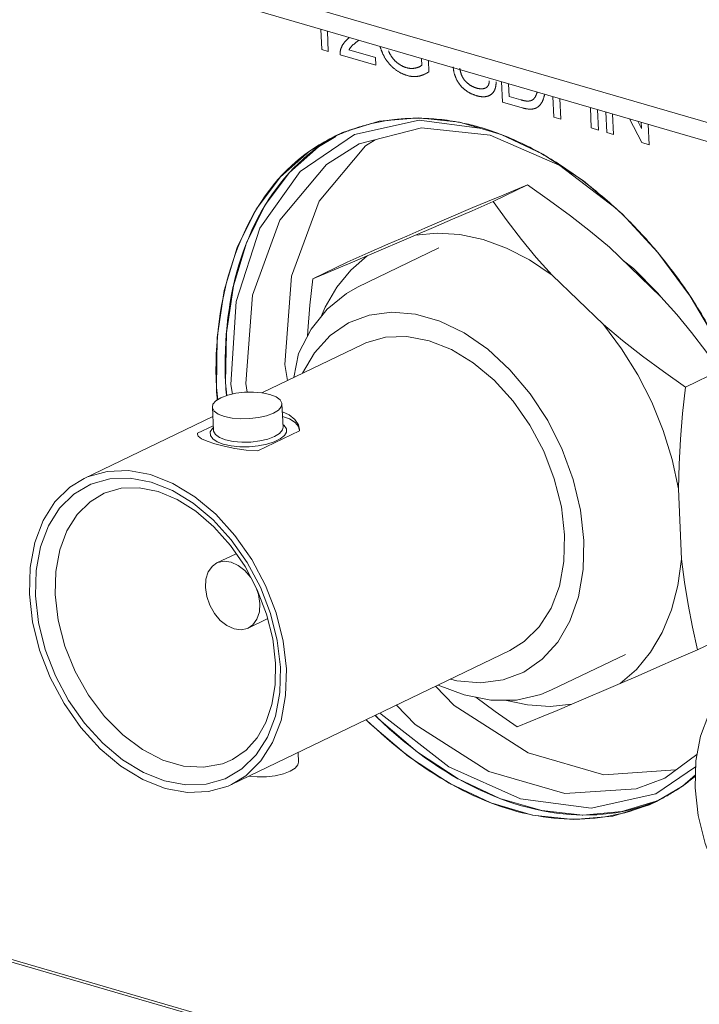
# Model space of a CAD drawing. Header units: millimetres. Extents: x 3925 to 5043, y -86 to 778.
# Tile 124 of 256: x 4564 to 4569, y 113 to 120. Entities that reach past the tile are written whole.
import ezdxf

# ---------------------------------------------------------------- set-up
doc = ezdxf.new("R2010")
doc.units = ezdxf.units.MM
doc.header["$LTSCALE"] = 46.255
for name, color, linetype in [('61-8RRB5G101DXF_CONTINUOUS_LINE', 7, 'CONTINUOUS'), ('BNC_75_-BLR-DXF_CONTINUOUS_LINE', 7, 'CONTINUOUS'), ('H30-IO-SHIELDXF_CONTINUOUS_LINE', 7, 'CONTINUOUS'), ('H30K-IO-LABEDXF_CONTINUOUS_LINE', 7, 'CONTINUOUS'), ('H30K-REAR-CODXF_CONTINUOUS_LINE', 7, 'CONTINUOUS'), ('LABEL-IO-H30DXF_CONTINUOUS_LINE', 7, 'CONTINUOUS')]:
    doc.layers.add(name, color=color, linetype=linetype)

msp = doc.modelspace()

# ---------------------------------------------------------------- linework, layer by layer
at = {"layer": '61-8RRB5G101DXF_CONTINUOUS_LINE', "color": 7, "linetype": 'Continuous', "lineweight": 0}
for p, q in [((4567.616, 118.7718), (4567.3711, 118.6538)), ((4567.2286, 118.6104), (4566.8863, 118.4638)), ((4566.8204, 118.4137), (4566.4782, 118.2672)), ((4568.5633, 117.9761), (4568.198, 118.3284)), ((4566.3357, 118.2237), (4566.0908, 118.1057)), ((4568.1551, 117.7794), (4567.7898, 118.1317)), ((4568.9821, 117.454), (4568.7371, 117.336)), ((4568.7099, 116.1143), (4568.687, 116.6132)), ((4569.0679, 115.5881), (4568.823, 115.4701)), ((4567.9301, 115.0835), (4568.2724, 115.23))]:
    msp.add_line(p, q, dxfattribs=at)
for points in [[(4567.2286, 118.6104), (4567.3325, 118.6542), (4567.4307, 118.6953), (4567.5246, 118.7342), (4567.616, 118.7718)], [(4567.616, 118.7718), (4567.7726, 118.6621), (4567.9207, 118.5527), (4568.0622, 118.4419), (4568.198, 118.3284)], [(4566.8204, 118.4137), (4566.9485, 118.4691), (4567.0822, 118.5273), (4567.2224, 118.5886), (4567.3711, 118.6538)], [(4567.3711, 118.6538), (4567.4704, 118.5165), (4567.5722, 118.3848), (4567.6782, 118.2569), (4567.7898, 118.1317)], [(4566.3357, 118.2237), (4566.4844, 118.2889), (4566.6246, 118.3502), (4566.7583, 118.4084), (4566.8863, 118.4638)], [(4567.3, 118.3836), (4567.1357, 118.4191), (4566.975, 118.4292), (4566.8204, 118.4137)], [(4567.7898, 118.1317), (4567.6296, 118.2388), (4567.4655, 118.3232), (4567.3, 118.3836)], [(4566.0908, 118.1057), (4566.1822, 118.1433), (4566.2761, 118.1822), (4566.3743, 118.2233), (4566.4782, 118.2672)], [(4566.1511, 117.8372), (4566.1782, 117.9033), (4566.2617, 118.0449), (4566.3622, 118.1668), (4566.4782, 118.2672)], [(4566.0527, 117.6954), (4566.0549, 117.7352), (4566.0702, 117.9171), (4566.0908, 118.1057)], [(4568.5633, 117.9761), (4568.6749, 117.8509), (4568.7809, 117.723), (4568.8827, 117.5913), (4568.9821, 117.454)], [(4568.1551, 117.7794), (4568.2909, 117.6659), (4568.4324, 117.5551), (4568.5805, 117.4457), (4568.7371, 117.336)], [(4568.1551, 117.7794), (4568.2835, 117.608), (4568.3981, 117.4235), (4568.4972, 117.2288), (4568.5791, 117.0268), (4568.6427, 116.8205), (4568.687, 116.6132)], [(4568.7371, 117.336), (4568.7166, 117.1473), (4568.7012, 116.9655), (4568.6913, 116.7879), (4568.687, 116.6132)], [(4568.7099, 116.1143), (4568.6838, 115.9274), (4568.6377, 115.7531), (4568.5724, 115.5939)], [(4568.7099, 116.1143), (4568.7298, 115.9512), (4568.7553, 115.7907), (4568.7863, 115.6312), (4568.823, 115.4701)], [(4568.5724, 115.5939), (4568.4889, 115.4522), (4568.3884, 115.3303), (4568.2724, 115.23)], [(4568.823, 115.4701), (4568.6744, 115.405), (4568.5341, 115.3437), (4568.4004, 115.2855), (4568.2724, 115.23)], [(4567.5428, 114.9221), (4567.3861, 115.0317), (4567.2495, 115.1326)], [(4567.4539, 115.1128), (4567.6149, 115.078), (4567.7755, 115.068), (4567.9301, 115.0835)], [(4567.9301, 115.0835), (4567.8263, 115.0397), (4567.728, 114.9986), (4567.6341, 114.9596), (4567.5428, 114.9221)]]:
    msp.add_lwpolyline(points, dxfattribs=at)
at = {"layer": 'BNC_75_-BLR-DXF_CONTINUOUS_LINE', "color": 7, "linetype": 'Continuous', "lineweight": 0}
for p, q in [((4566.987, 118.3237), (4566.4086, 118.045)), ((4566.4435, 117.6386), (4565.7305, 117.295)), ((4565.9906, 117.5743), (4565.9556, 117.4035)), ((4565.7869, 117.2834), (4565.7328, 117.2948)), ((4565.8801, 117.0507), (4565.8725, 117.2169)), ((4565.3857, 117.0279), (4565.378, 117.1941)), ((4565.3811, 117.1267), (4564.4679, 116.6867)), ((4565.8793, 117.0696), (4565.8875, 117.0641)), ((4565.2721, 117.0074), (4565.2717, 117.0025)), ((4565.2721, 117.0074), (4565.3841, 117.0614)), ((4565.3784, 117.042), (4565.3848, 117.047)), ((4565.9959, 117.025), (4565.7005, 116.8827)), ((4565.9959, 117.0357), (4565.9959, 117.025)), ((4565.3959, 116.9333), (4565.4624, 116.916)), ((4565.5475, 116.1523), (4565.4109, 116.0865)), ((4565.7709, 115.6911), (4565.6334, 115.6248)), ((4567.4907, 115.4652), (4565.5151, 114.5133)), ((4568.3114, 115.4375), (4567.7868, 115.1847)), ((4565.9896, 114.673), (4565.9865, 114.7404))]:
    msp.add_line(p, q, dxfattribs=at)
for points in [[(4566.4086, 118.045), (4566.3298, 118.001), (4566.1929, 117.8898), (4566.0788, 117.7463), (4565.9906, 117.5743)], [(4568.0162, 116.2468), (4567.9922, 116.4615), (4567.9402, 116.6793), (4567.8616, 116.8935), (4567.7591, 117.0974), (4567.6341, 117.2881), (4567.4905, 117.4587), (4567.3328, 117.604), (4567.1654, 117.7202), (4566.9931, 117.8042), (4566.8203, 117.8542), (4566.6517, 117.8688), (4566.4916, 117.8477), (4566.3442, 117.7915), (4566.2135, 117.7015), (4566.1033, 117.5801), (4566.0184, 117.4337)], [(4566.4435, 117.6386), (4566.4675, 117.6495), (4566.6083, 117.6895), (4566.7597, 117.6948), (4566.917, 117.6654), (4567.0756, 117.6024), (4567.2309, 117.5078), (4567.3783, 117.3843), (4567.5135, 117.2353), (4567.6323, 117.0654), (4567.7304, 116.8811), (4567.806, 116.6854), (4567.8562, 116.485), (4567.8791, 116.2866)], [(4565.7328, 117.2948), (4565.6714, 117.3002), (4565.6071, 117.299), (4565.5444, 117.2916), (4565.4869, 117.2784), (4565.4388, 117.2602), (4565.4033, 117.2384), (4565.3827, 117.2143), (4565.378, 117.1941)], [(4565.8725, 117.2169), (4565.872, 117.2214), (4565.8592, 117.2453), (4565.8301, 117.2665), (4565.7869, 117.2834)], [(4565.4636, 117.1276), (4565.5177, 117.1162), (4565.5791, 117.1108), (4565.6435, 117.1119), (4565.7062, 117.1194), (4565.7637, 117.1326), (4565.8118, 117.1508), (4565.8472, 117.1726), (4565.8678, 117.1967), (4565.8725, 117.2169)], [(4565.378, 117.1941), (4565.3785, 117.1895), (4565.3913, 117.1657)], [(4565.3913, 117.1657), (4565.4205, 117.1445), (4565.4636, 117.1276)], [(4565.8752, 117.159), (4565.9241, 117.1386), (4565.9647, 117.1066), (4565.9892, 117.0678), (4565.9959, 117.0357)], [(4565.8875, 117.0641), (4565.9039, 117.0405), (4565.9047, 117.0157), (4565.89, 116.9909), (4565.8605, 116.9674), (4565.8179, 116.9467), (4565.7648, 116.9301), (4565.7041, 116.9184), (4565.6393, 116.9124), (4565.5735, 116.9124), (4565.5111, 116.9185), (4565.456, 116.9304)], [(4565.9953, 117.0356), (4565.9899, 117.0558), (4565.9661, 117.0845), (4565.9257, 117.1097), (4565.8766, 117.1281)], [(4565.2717, 117.0025), (4565.2777, 116.9879), (4565.3013, 116.9694), (4565.3413, 116.9512), (4565.3959, 116.9333)], [(4565.456, 116.9304), (4565.4116, 116.9474), (4565.3804, 116.9684), (4565.364, 116.992), (4565.3634, 117.017), (4565.3784, 117.042)], [(4565.4713, 116.9614), (4565.4283, 116.9781), (4565.3994, 116.999), (4565.3863, 117.0227), (4565.3857, 117.0279)], [(4565.8801, 117.0507), (4565.8758, 117.0311), (4565.8555, 117.0069), (4565.82, 116.9849), (4565.7718, 116.9666), (4565.7142, 116.9532), (4565.6509, 116.9457), (4565.5865, 116.9446), (4565.5252, 116.95), (4565.4713, 116.9614)], [(4565.4624, 116.916), (4565.5376, 116.9007), (4565.6182, 116.8889), (4565.7005, 116.8827)], [(4565.9036, 115.3347), (4565.8808, 115.5319), (4565.831, 115.7317), (4565.7557, 115.9273), (4565.6576, 116.1121), (4565.5383, 116.2829), (4565.4023, 116.4328), (4565.2539, 116.5569), (4565.098, 116.6515), (4564.9392, 116.7141), (4564.7821, 116.743), (4564.6314, 116.7374), (4564.4915, 116.6974), (4564.4679, 116.6866)], [(4564.4679, 116.6866), (4564.3665, 116.6241), (4564.2603, 116.5197), (4564.1768, 116.3882), (4564.1174, 116.2318), (4564.0845, 116.0555), (4564.0795, 115.8653)], [(4564.1221, 115.8529), (4564.1268, 116.0332), (4564.1578, 116.2007), (4564.2142, 116.35), (4564.2937, 116.4758), (4564.3952, 116.5759), (4564.5151, 116.6462), (4564.6493, 116.6844), (4564.7936, 116.6895), (4564.9436, 116.6615), (4565.0949, 116.6015), (4565.243, 116.5113), (4565.3836, 116.3934), (4565.5125, 116.2514), (4565.6257, 116.0895), (4565.7192, 115.9138), (4565.7913, 115.7272), (4565.8391, 115.5362), (4565.861, 115.3471)], [(4564.2619, 115.8618), (4564.2662, 116.0267), (4564.2945, 116.1795), (4564.3459, 116.3156), (4564.4189, 116.431), (4564.5113, 116.522), (4564.6105, 116.5817)], [(4564.6105, 116.5817), (4564.7304, 116.6171), (4564.8588, 116.6206), (4564.9925, 116.5935), (4565.1275, 116.5374), (4565.2608, 116.4536), (4565.3886, 116.344), (4565.5064, 116.2119), (4565.6104, 116.0611), (4565.6969, 115.8964), (4565.763, 115.7231), (4565.8066, 115.5469), (4565.8264, 115.374)], [(4567.0698, 115.2624), (4567.1139, 115.2497), (4567.2826, 115.2351), (4567.4427, 115.2561), (4567.59, 115.3123), (4567.7207, 115.4024), (4567.8309, 115.5238), (4567.9171, 115.6722), (4567.9781, 115.8457), (4568.0115, 116.0391), (4568.0162, 116.2468)], [(4567.8791, 116.2866), (4567.8742, 116.0975), (4567.8417, 115.9217), (4567.7825, 115.7651), (4567.699, 115.6331), (4567.5925, 115.528), (4567.4907, 115.4652)], [(4565.4109, 116.0865), (4565.3783, 116.0637), (4565.3493, 116.0236), (4565.3323, 115.9717), (4565.3284, 115.912)], [(4565.6511, 115.9836), (4565.6099, 116.0322), (4565.5623, 116.0693), (4565.512, 116.0921), (4565.4625, 116.0988), (4565.4169, 116.0892), (4565.4109, 116.0865)], [(4565.3284, 115.912), (4565.3379, 115.8487), (4565.3599, 115.7859), (4565.393, 115.7281), (4565.4345, 115.6792), (4565.4821, 115.642), (4565.5323, 115.6193), (4565.5818, 115.6125), (4565.6274, 115.6221), (4565.6334, 115.6248)], [(4565.7159, 115.7993), (4565.7064, 115.8626), (4565.69, 115.9095)], [(4564.0795, 115.8653), (4564.1022, 115.668), (4564.152, 115.4683), (4564.2274, 115.2726), (4564.3255, 115.0878), (4564.4447, 114.917), (4564.5808, 114.7672), (4564.7291, 114.6431), (4564.8851, 114.5484), (4565.0439, 114.4858), (4565.2009, 114.457), (4565.3516, 114.4626), (4565.4915, 114.5026), (4565.5151, 114.5133)], [(4565.861, 115.3471), (4565.8563, 115.1668), (4565.8253, 114.9992), (4565.7689, 114.85), (4565.6894, 114.7242), (4565.5879, 114.6241), (4565.468, 114.5537), (4565.3338, 114.5156), (4565.1895, 114.5105), (4565.0395, 114.5385), (4564.8882, 114.5985), (4564.7401, 114.6887), (4564.5995, 114.8065), (4564.4706, 114.9486), (4564.3574, 115.1105), (4564.2639, 115.2861), (4564.1918, 115.4727), (4564.1439, 115.6638), (4564.1221, 115.8529)], [(4565.5219, 114.6902), (4565.4495, 114.6602), (4565.3159, 114.6353), (4565.1734, 114.6443), (4565.0269, 114.6869), (4564.8814, 114.7616), (4564.7418, 114.866), (4564.6129, 114.9964), (4564.4991, 115.1484), (4564.4043, 115.3169), (4564.3316, 115.496), (4564.2836, 115.6797), (4564.2619, 115.8618)], [(4565.6334, 115.6248), (4565.666, 115.6476), (4565.695, 115.6877), (4565.7121, 115.7396), (4565.7159, 115.7993)], [(4565.5151, 114.5133), (4565.6165, 114.5758), (4565.7227, 114.6803), (4565.8062, 114.8118), (4565.8657, 114.9682), (4565.8985, 115.1444), (4565.9036, 115.3347)], [(4565.8264, 115.374), (4565.8234, 115.2215), (4565.8002, 115.0804), (4565.7577, 114.954), (4565.6967, 114.845), (4565.6178, 114.756), (4565.5219, 114.6902)], [(4569.1935, 115.3122), (4569.0921, 115.2496), (4568.9859, 115.1452), (4568.9024, 115.0137), (4568.843, 114.8573), (4568.8101, 114.681), (4568.8051, 114.4908)], [(4566.9817, 115.2199), (4567.1652, 115.149), (4567.3546, 115.1122), (4567.5375, 115.1134), (4567.7093, 115.1526), (4567.7868, 115.1847)], [(4565.9896, 114.673), (4565.9853, 114.6536), (4565.9652, 114.6294), (4565.9301, 114.6075), (4565.8824, 114.5892), (4565.8251, 114.5758), (4565.762, 114.5682), (4565.697, 114.5669), (4565.6371, 114.5721)], [(4568.8051, 114.4908), (4568.8278, 114.2936), (4568.8776, 114.0938), (4568.953, 113.8981), (4569.051, 113.7133), (4569.1703, 113.5426), (4569.3064, 113.3927)]]:
    msp.add_lwpolyline(points, dxfattribs=at)
at = {"layer": 'H30-IO-SHIELDXF_CONTINUOUS_LINE', "color": 7, "linetype": 'Continuous', "lineweight": 0}
msp.add_line((4568.5655, 117.9736), (4568.5417, 118.0039), dxfattribs=at)
msp.add_lwpolyline([(4568.5417, 118.0039), (4568.369, 118.1774), (4568.2943, 118.2355)], dxfattribs=at)
at = {"layer": 'H30K-IO-LABEDXF_CONTINUOUS_LINE', "color": 7, "linetype": 'Continuous', "lineweight": 0}
for p, q in [((4509.9829, 128.9676), (4590.291, 105.6092)), ((4566.1543, 119.7331), (4566.1476, 119.8783)), ((4566.1946, 119.8647), (4566.2013, 119.7194)), ((4566.4155, 119.7969), (4566.4048, 119.7888)), ((4566.4182, 119.7989), (4566.4155, 119.7969)), ((4566.2013, 119.7194), (4566.1543, 119.7331)), ((4566.3482, 119.7307), (4566.5357, 119.6761)), ((4566.4048, 119.7888), (4566.3995, 119.7847)), ((4566.5382, 119.6214), (4566.2853, 119.6949)), ((4566.5357, 119.6761), (4566.5382, 119.6214)), ((4566.8643, 119.6209), (4566.862, 119.6705)), ((4566.9116, 119.6561), (4566.9153, 119.5758)), ((4567.4375, 119.3598), (4567.4308, 119.5051)), ((4567.4815, 119.4903), (4567.4856, 119.3998)), ((4567.4856, 119.3998), (4567.5671, 119.3761)), ((4567.5671, 119.3761), (4567.5715, 119.3749)), ((4567.8016, 119.2539), (4567.7949, 119.3992)), ((4567.8456, 119.3844), (4567.8523, 119.2392)), ((4567.5782, 119.3189), (4567.4375, 119.3598)), ((4568.0684, 119.1763), (4568.0617, 119.3216)), ((4568.1124, 119.3068), (4568.1191, 119.1616)), ((4567.8523, 119.2392), (4567.8016, 119.2539)), ((4568.1779, 119.1445), (4568.1712, 119.2897)), ((4568.2198, 119.2756), (4568.2264, 119.1303)), ((4568.4268, 119.0721), (4568.3407, 119.2404)), ((4567.1213, 119.2181), (4567.1411, 119.2143)), ((4568.1191, 119.1616), (4568.0684, 119.1763)), ((4568.3989, 119.2235), (4568.4256, 119.1714)), ((4568.4256, 119.1714), (4568.4235, 119.2163)), ((4568.4721, 119.2022), (4568.4788, 119.057)), ((4567.4197, 119.1332), (4567.4395, 119.1256)), ((4568.2264, 119.1303), (4568.1779, 119.1445)), ((4568.4788, 119.057), (4568.4268, 119.0721)), ((4568.2449, 118.6032), (4568.2646, 118.5849)), ((4568.2646, 118.5849), (4568.2842, 118.5664)), ((4568.2842, 118.5664), (4568.3037, 118.5476)), ((4568.3037, 118.5476), (4568.3231, 118.5286)), ((4568.5291, 118.3056), (4568.5523, 118.2778)), ((4568.5523, 118.2778), (4568.5655, 118.2616)), ((4568.5655, 118.2616), (4568.5787, 118.2454)), ((4568.5787, 118.2454), (4568.5917, 118.2291)), ((4565.4099, 117.2804), (4565.4086, 117.3018)), ((4565.4113, 117.259), (4565.4099, 117.2804)), ((4565.4125, 117.2442), (4565.4113, 117.259))]:
    msp.add_line(p, q, dxfattribs=at)
for points in [[(4566.3173, 119.7861), (4566.3194, 119.7886), (4566.3215, 119.791), (4566.3236, 119.7933), (4566.3257, 119.7957), (4566.3279, 119.7979), (4566.3301, 119.8002), (4566.3323, 119.8024), (4566.3345, 119.8046), (4566.3368, 119.8068), (4566.3391, 119.8089), (4566.3414, 119.8111), (4566.3437, 119.8131), (4566.346, 119.8152), (4566.3484, 119.8172), (4566.3507, 119.8192)], [(4566.2853, 119.6949), (4566.2852, 119.6967), (4566.2851, 119.6985), (4566.2851, 119.7002), (4566.285, 119.702), (4566.285, 119.7037), (4566.285, 119.7055), (4566.2851, 119.7072), (4566.2851, 119.7089), (4566.2852, 119.7106), (4566.2853, 119.7123), (4566.2855, 119.714), (4566.2856, 119.7157), (4566.2858, 119.7174), (4566.286, 119.719), (4566.2863, 119.7207), (4566.2865, 119.7223), (4566.2868, 119.7239), (4566.2871, 119.7255), (4566.2874, 119.7271), (4566.2878, 119.7286), (4566.2882, 119.7302), (4566.2886, 119.7317), (4566.289, 119.7332)], [(4566.289, 119.7332), (4566.2898, 119.7358), (4566.2906, 119.7383), (4566.2914, 119.7408), (4566.2923, 119.7433), (4566.2933, 119.7457), (4566.2942, 119.7481), (4566.2953, 119.7505), (4566.2963, 119.7528), (4566.2974, 119.7552), (4566.2985, 119.7574), (4566.2997, 119.7597), (4566.3009, 119.7619), (4566.3021, 119.7641), (4566.3033, 119.7663), (4566.3046, 119.7684), (4566.3059, 119.7705), (4566.3073, 119.7725), (4566.3087, 119.7746), (4566.31, 119.7766), (4566.3115, 119.7785), (4566.3129, 119.7805), (4566.3144, 119.7824), (4566.3158, 119.7843), (4566.3173, 119.7861)], [(4566.3666, 119.7559), (4566.3654, 119.7547), (4566.3643, 119.7535), (4566.3631, 119.7522), (4566.362, 119.7509), (4566.3609, 119.7496), (4566.3598, 119.7482), (4566.3588, 119.7469), (4566.3577, 119.7455), (4566.3567, 119.7441), (4566.3556, 119.7427), (4566.3546, 119.7413), (4566.3536, 119.7398), (4566.3527, 119.7384), (4566.3517, 119.7369), (4566.3508, 119.7353), (4566.3499, 119.7338), (4566.349, 119.7322), (4566.3482, 119.7307)], [(4566.3995, 119.7847), (4566.3969, 119.7827), (4566.3942, 119.7806), (4566.3916, 119.7786), (4566.389, 119.7765), (4566.3864, 119.7743), (4566.3838, 119.7722), (4566.3813, 119.77), (4566.3787, 119.7678), (4566.3762, 119.7655), (4566.3738, 119.7632), (4566.3713, 119.7608), (4566.3689, 119.7584), (4566.3666, 119.7559)], [(4566.5837, 119.7133), (4566.5827, 119.7159), (4566.5816, 119.7185), (4566.5806, 119.7212), (4566.5796, 119.7238), (4566.5786, 119.7264), (4566.5776, 119.729), (4566.5767, 119.7317), (4566.5758, 119.7343), (4566.5748, 119.737), (4566.574, 119.7397), (4566.5731, 119.7423), (4566.5722, 119.745), (4566.5714, 119.7477), (4566.5706, 119.7504), (4566.5698, 119.753), (4566.569, 119.7557)], [(4566.629, 119.723), (4566.6302, 119.7202), (4566.6314, 119.7173), (4566.6327, 119.7145), (4566.6341, 119.7117), (4566.6354, 119.7089), (4566.6369, 119.7061), (4566.6383, 119.7033), (4566.6398, 119.7006), (4566.6414, 119.6978), (4566.6429, 119.6951), (4566.6446, 119.6924), (4566.6462, 119.6897), (4566.6479, 119.6871), (4566.6496, 119.6845), (4566.6514, 119.6819), (4566.6531, 119.6793), (4566.655, 119.6768), (4566.6568, 119.6743), (4566.6587, 119.6718), (4566.6606, 119.6694), (4566.6625, 119.667), (4566.6644, 119.6647), (4566.6664, 119.6624), (4566.6684, 119.6601), (4566.6704, 119.6579), (4566.6725, 119.6558), (4566.6745, 119.6536), (4566.6766, 119.6516), (4566.6787, 119.6496), (4566.6809, 119.6476), (4566.683, 119.6457)], [(4566.657, 119.6082), (4566.654, 119.6109), (4566.6511, 119.6137), (4566.6481, 119.6166), (4566.6452, 119.6195), (4566.6423, 119.6225), (4566.6395, 119.6256), (4566.6367, 119.6288), (4566.6339, 119.632), (4566.6311, 119.6352), (4566.6284, 119.6385), (4566.6257, 119.6419), (4566.6231, 119.6453), (4566.6205, 119.6488), (4566.6179, 119.6523), (4566.6154, 119.6559), (4566.6129, 119.6595), (4566.6105, 119.6632), (4566.6081, 119.6668), (4566.6058, 119.6706), (4566.6035, 119.6743), (4566.6012, 119.6781), (4566.5991, 119.6819), (4566.5969, 119.6858), (4566.5949, 119.6897), (4566.5929, 119.6936), (4566.5909, 119.6975), (4566.589, 119.7014), (4566.5872, 119.7054), (4566.5854, 119.7094), (4566.5837, 119.7133)], [(4566.7606, 119.549), (4566.7567, 119.5502), (4566.7528, 119.5514), (4566.7489, 119.5527), (4566.745, 119.5542), (4566.741, 119.5557), (4566.7371, 119.5572), (4566.7331, 119.5589), (4566.7292, 119.5606), (4566.7253, 119.5624), (4566.7213, 119.5643), (4566.7174, 119.5663), (4566.7135, 119.5683), (4566.7096, 119.5705), (4566.7057, 119.5727), (4566.7018, 119.5749), (4566.6979, 119.5773), (4566.6941, 119.5797), (4566.6903, 119.5822), (4566.6865, 119.5848), (4566.6827, 119.5875), (4566.6789, 119.5902), (4566.6752, 119.593), (4566.6715, 119.5959), (4566.6678, 119.5989), (4566.6642, 119.6019), (4566.6606, 119.605), (4566.657, 119.6082)], [(4566.683, 119.6457), (4566.6857, 119.6434), (4566.6884, 119.6411), (4566.6912, 119.6389), (4566.694, 119.6367), (4566.6968, 119.6346), (4566.6996, 119.6325), (4566.7025, 119.6305), (4566.7053, 119.6285), (4566.7082, 119.6266), (4566.7111, 119.6248), (4566.714, 119.623), (4566.7169, 119.6213), (4566.7199, 119.6196), (4566.7228, 119.618), (4566.7257, 119.6164), (4566.7287, 119.615), (4566.7316, 119.6135), (4566.7346, 119.6122), (4566.7375, 119.6109), (4566.7405, 119.6097), (4566.7435, 119.6085), (4566.7464, 119.6074), (4566.7494, 119.6064), (4566.7523, 119.6054), (4566.7552, 119.6045)], [(4566.7552, 119.6045), (4566.7581, 119.6037), (4566.7609, 119.603), (4566.7637, 119.6023), (4566.7666, 119.6017), (4566.7694, 119.6012), (4566.7722, 119.6007), (4566.7751, 119.6003), (4566.7779, 119.5999), (4566.7807, 119.5996), (4566.7835, 119.5993), (4566.7863, 119.5992), (4566.789, 119.599), (4566.7918, 119.599), (4566.7946, 119.5989), (4566.7973, 119.599), (4566.8, 119.5991), (4566.8027, 119.5993), (4566.8054, 119.5995), (4566.8081, 119.5998), (4566.8107, 119.6001), (4566.8134, 119.6005), (4566.816, 119.6009), (4566.8185, 119.6015)], [(4566.8185, 119.6015), (4566.8203, 119.6018), (4566.8221, 119.6022), (4566.8238, 119.6026), (4566.8256, 119.6031), (4566.8273, 119.6035), (4566.8291, 119.604), (4566.8308, 119.6044), (4566.8326, 119.6049), (4566.8343, 119.6055), (4566.836, 119.606), (4566.8377, 119.6066), (4566.8394, 119.6072), (4566.8411, 119.6078), (4566.8428, 119.6084), (4566.8444, 119.6091), (4566.8461, 119.6098), (4566.8477, 119.6105), (4566.8493, 119.6113), (4566.8509, 119.6121), (4566.8525, 119.6129), (4566.8541, 119.6138), (4566.8556, 119.6147), (4566.8571, 119.6156), (4566.8586, 119.6166), (4566.8601, 119.6176), (4566.8615, 119.6187), (4566.8629, 119.6198), (4566.8643, 119.6209)], [(4567.1127, 119.5195), (4567.1112, 119.5225), (4567.1098, 119.5254), (4567.1084, 119.5284), (4567.1071, 119.5314), (4567.1058, 119.5345), (4567.1046, 119.5375), (4567.1034, 119.5406), (4567.1022, 119.5437), (4567.1011, 119.5468), (4567.1, 119.5499), (4567.0989, 119.553), (4567.098, 119.5561), (4567.097, 119.5593), (4567.0961, 119.5624), (4567.0952, 119.5656), (4567.0944, 119.5687), (4567.0936, 119.5719), (4567.0929, 119.5751), (4567.0922, 119.5782), (4567.0916, 119.5814), (4567.091, 119.5845), (4567.0904, 119.5877), (4567.0899, 119.5908), (4567.0895, 119.5939), (4567.0891, 119.5971), (4567.0887, 119.6002), (4567.0884, 119.6032), (4567.0881, 119.6063), (4567.0878, 119.6094)], [(4567.1351, 119.6008), (4567.1354, 119.5987), (4567.1357, 119.5966), (4567.136, 119.5945), (4567.1364, 119.5924), (4567.1367, 119.5903), (4567.1371, 119.5882), (4567.1375, 119.5861), (4567.138, 119.584), (4567.1384, 119.5818), (4567.1389, 119.5797), (4567.1394, 119.5776), (4567.1399, 119.5755), (4567.1405, 119.5734), (4567.141, 119.5713), (4567.1416, 119.5691), (4567.1422, 119.567), (4567.1428, 119.5649), (4567.1435, 119.5628), (4567.1442, 119.5607), (4567.1449, 119.5587), (4567.1456, 119.5566), (4567.1464, 119.5545), (4567.1472, 119.5525), (4567.148, 119.5504), (4567.1488, 119.5484), (4567.1497, 119.5463), (4567.1506, 119.5443), (4567.1515, 119.5423), (4567.1525, 119.5404), (4567.1535, 119.5384)], [(4566.841, 119.5436), (4566.8376, 119.543), (4566.8341, 119.5426), (4566.8306, 119.5422), (4566.827, 119.5418), (4566.8235, 119.5416), (4566.8199, 119.5414), (4566.8163, 119.5413), (4566.8127, 119.5413), (4566.809, 119.5413), (4566.8054, 119.5414), (4566.8017, 119.5416), (4566.798, 119.5419), (4566.7943, 119.5423), (4566.7906, 119.5427), (4566.7869, 119.5432), (4566.7831, 119.5438), (4566.7794, 119.5445), (4566.7756, 119.5452), (4566.7719, 119.5461), (4566.7681, 119.547), (4566.7644, 119.5479), (4566.7606, 119.549)], [(4566.9153, 119.5758), (4566.9123, 119.5736), (4566.9092, 119.5716), (4566.9061, 119.5695), (4566.903, 119.5676), (4566.8998, 119.5657), (4566.8966, 119.5638), (4566.8933, 119.562), (4566.8901, 119.5603), (4566.8868, 119.5587), (4566.8834, 119.5571), (4566.8801, 119.5555), (4566.8767, 119.5541), (4566.8732, 119.5527), (4566.8698, 119.5514), (4566.8663, 119.5501), (4566.8627, 119.5489), (4566.8592, 119.5479), (4566.8556, 119.5468), (4566.852, 119.5459), (4566.8484, 119.5451), (4566.8447, 119.5443), (4566.841, 119.5436)], [(4567.1701, 119.4481), (4567.1678, 119.45), (4567.1655, 119.4519), (4567.1632, 119.4539), (4567.1609, 119.4559), (4567.1587, 119.458), (4567.1564, 119.4601), (4567.1542, 119.4623), (4567.152, 119.4645), (4567.1498, 119.4668), (4567.1477, 119.4691), (4567.1456, 119.4714), (4567.1435, 119.4738), (4567.1414, 119.4763), (4567.1393, 119.4787), (4567.1373, 119.4812), (4567.1353, 119.4838), (4567.1333, 119.4864), (4567.1314, 119.489), (4567.1295, 119.4916), (4567.1276, 119.4943), (4567.1258, 119.497), (4567.124, 119.4997), (4567.1223, 119.5025), (4567.1206, 119.5053), (4567.1189, 119.5081), (4567.1173, 119.5109), (4567.1157, 119.5138), (4567.1142, 119.5167), (4567.1127, 119.5195)], [(4567.1535, 119.5384), (4567.1544, 119.5366), (4567.1554, 119.5349), (4567.1564, 119.5331), (4567.1574, 119.5314), (4567.1585, 119.5297), (4567.1595, 119.528), (4567.1606, 119.5263), (4567.1618, 119.5246), (4567.1629, 119.523), (4567.1641, 119.5214), (4567.1653, 119.5198), (4567.1665, 119.5182), (4567.1677, 119.5166), (4567.169, 119.5151), (4567.1702, 119.5136), (4567.1715, 119.512), (4567.1728, 119.5106), (4567.1741, 119.5091), (4567.1755, 119.5076), (4567.1768, 119.5062), (4567.1782, 119.5048), (4567.1795, 119.5034), (4567.1809, 119.5021), (4567.1823, 119.5007), (4567.1837, 119.4994), (4567.1851, 119.4981), (4567.1865, 119.4968), (4567.1879, 119.4956), (4567.1893, 119.4943), (4567.1907, 119.4931), (4567.1922, 119.4919), (4567.1936, 119.4908)], [(4567.3349, 119.4749), (4567.3355, 119.4759), (4567.3361, 119.4768), (4567.3366, 119.4778), (4567.3372, 119.4788), (4567.3377, 119.4798), (4567.3382, 119.4808), (4567.3387, 119.4819), (4567.3391, 119.483), (4567.3396, 119.4841), (4567.34, 119.4852), (4567.3404, 119.4863), (4567.3408, 119.4875), (4567.3411, 119.4886), (4567.3415, 119.4898), (4567.3418, 119.491), (4567.3421, 119.4922), (4567.3424, 119.4935), (4567.3427, 119.4947), (4567.3429, 119.4959), (4567.3431, 119.4972), (4567.3433, 119.4985), (4567.3435, 119.4998), (4567.3436, 119.5011), (4567.3437, 119.5024), (4567.3438, 119.5037), (4567.3439, 119.505), (4567.344, 119.5063), (4567.344, 119.5077), (4567.344, 119.509), (4567.344, 119.5104), (4567.3439, 119.5117)], [(4567.2576, 119.4044), (4567.2545, 119.4053), (4567.2513, 119.4063), (4567.2482, 119.4073), (4567.245, 119.4084), (4567.2418, 119.4094), (4567.2386, 119.4106), (4567.2355, 119.4117), (4567.2323, 119.413), (4567.2291, 119.4142), (4567.2259, 119.4155), (4567.2227, 119.4169), (4567.2196, 119.4183), (4567.2164, 119.4197), (4567.2132, 119.4212), (4567.21, 119.4227), (4567.2069, 119.4243), (4567.2038, 119.426), (4567.2006, 119.4277), (4567.1975, 119.4295), (4567.1944, 119.4313), (4567.1913, 119.4332), (4567.1882, 119.4351), (4567.1851, 119.4371), (4567.1821, 119.4392), (4567.1791, 119.4413), (4567.176, 119.4435), (4567.1731, 119.4458), (4567.1701, 119.4481)], [(4567.1936, 119.4908), (4567.1957, 119.489), (4567.1979, 119.4874), (4567.2001, 119.4858), (4567.2023, 119.4842), (4567.2046, 119.4826), (4567.2068, 119.4811), (4567.209, 119.4797), (4567.2113, 119.4783), (4567.2136, 119.4769), (4567.2159, 119.4756), (4567.2181, 119.4743), (4567.2204, 119.473), (4567.2227, 119.4718), (4567.225, 119.4707), (4567.2274, 119.4695), (4567.2297, 119.4685), (4567.232, 119.4674), (4567.2343, 119.4664), (4567.2366, 119.4655), (4567.2389, 119.4645), (4567.2413, 119.4636), (4567.2436, 119.4628), (4567.2459, 119.462), (4567.2482, 119.4612), (4567.2505, 119.4605), (4567.2528, 119.4598)], [(4567.2528, 119.4598), (4567.2549, 119.4592), (4567.2569, 119.4587), (4567.259, 119.4581), (4567.2611, 119.4576), (4567.2632, 119.4572), (4567.2652, 119.4567), (4567.2673, 119.4563), (4567.2694, 119.4559), (4567.2715, 119.4556), (4567.2735, 119.4553), (4567.2756, 119.455), (4567.2776, 119.4548), (4567.2797, 119.4546), (4567.2817, 119.4544), (4567.2837, 119.4543), (4567.2858, 119.4542), (4567.2878, 119.4542), (4567.2898, 119.4542), (4567.2917, 119.4542), (4567.2937, 119.4543), (4567.2957, 119.4545), (4567.2976, 119.4547), (4567.2995, 119.4549), (4567.3015, 119.4552), (4567.3034, 119.4555)], [(4567.3034, 119.4555), (4567.3045, 119.4557), (4567.3057, 119.456), (4567.3068, 119.4563), (4567.3079, 119.4566), (4567.3091, 119.4569), (4567.3102, 119.4572), (4567.3113, 119.4576), (4567.3125, 119.458), (4567.3136, 119.4584), (4567.3147, 119.4588), (4567.3158, 119.4593), (4567.3168, 119.4598), (4567.3179, 119.4603), (4567.319, 119.4608), (4567.32, 119.4614), (4567.321, 119.4619), (4567.322, 119.4625), (4567.323, 119.4632), (4567.324, 119.4638), (4567.325, 119.4645), (4567.3259, 119.4652), (4567.3268, 119.466), (4567.3278, 119.4667), (4567.3286, 119.4675), (4567.3295, 119.4684), (4567.3304, 119.4692), (4567.3312, 119.4701), (4567.332, 119.471), (4567.3327, 119.4719), (4567.3335, 119.4729), (4567.3342, 119.4739), (4567.3349, 119.4749)], [(4567.3922, 119.5028), (4567.3923, 119.5003), (4567.3924, 119.4978), (4567.3924, 119.4953), (4567.3923, 119.4928), (4567.3922, 119.4903), (4567.3921, 119.4879), (4567.3919, 119.4854), (4567.3917, 119.483), (4567.3915, 119.4806), (4567.3912, 119.4782), (4567.3908, 119.4758), (4567.3904, 119.4735), (4567.39, 119.4711), (4567.3895, 119.4688), (4567.389, 119.4665), (4567.3885, 119.4643), (4567.3879, 119.4621), (4567.3873, 119.4599), (4567.3866, 119.4577), (4567.3859, 119.4556), (4567.3852, 119.4534), (4567.3844, 119.4514), (4567.3836, 119.4493), (4567.3828, 119.4473), (4567.3819, 119.4453), (4567.381, 119.4434), (4567.38, 119.4415), (4567.379, 119.4397), (4567.378, 119.4379)], [(4567.3303, 119.4013), (4567.3277, 119.4006), (4567.3251, 119.4), (4567.3225, 119.3995), (4567.3199, 119.399), (4567.3172, 119.3986), (4567.3145, 119.3983), (4567.3118, 119.3981), (4567.309, 119.3979), (4567.3063, 119.3977), (4567.3035, 119.3977), (4567.3007, 119.3977), (4567.2979, 119.3977), (4567.295, 119.3978), (4567.2922, 119.398), (4567.2894, 119.3983), (4567.2865, 119.3985), (4567.2836, 119.3989), (4567.2808, 119.3993), (4567.2779, 119.3998), (4567.275, 119.4003), (4567.2721, 119.4008), (4567.2692, 119.4014), (4567.2663, 119.4021), (4567.2634, 119.4028), (4567.2605, 119.4036), (4567.2576, 119.4044)], [(4567.378, 119.4379), (4567.3769, 119.436), (4567.3758, 119.4342), (4567.3746, 119.4324), (4567.3734, 119.4307), (4567.3721, 119.429), (4567.3708, 119.4273), (4567.3694, 119.4257), (4567.368, 119.4242), (4567.3666, 119.4226), (4567.3651, 119.4212), (4567.3636, 119.4198), (4567.3621, 119.4184), (4567.3606, 119.417), (4567.359, 119.4157), (4567.3573, 119.4145), (4567.3557, 119.4133), (4567.354, 119.4121), (4567.3523, 119.411), (4567.3506, 119.4099), (4567.3489, 119.4089), (4567.3471, 119.408), (4567.3453, 119.407), (4567.3435, 119.4061), (4567.3416, 119.4053), (4567.3398, 119.4045), (4567.3379, 119.4038), (4567.336, 119.4031), (4567.3341, 119.4024), (4567.3322, 119.4018), (4567.3303, 119.4013)], [(4567.5715, 119.3749), (4567.5737, 119.3742), (4567.5759, 119.3736), (4567.5781, 119.373), (4567.5804, 119.3725), (4567.5826, 119.3719), (4567.5848, 119.3714), (4567.587, 119.3709), (4567.5892, 119.3704), (4567.5915, 119.3699), (4567.5937, 119.3695), (4567.5959, 119.369), (4567.5981, 119.3687), (4567.6003, 119.3683), (4567.6025, 119.368), (4567.6046, 119.3677), (4567.6068, 119.3675), (4567.609, 119.3673), (4567.6111, 119.3672), (4567.6133, 119.3671), (4567.6154, 119.367), (4567.6175, 119.367), (4567.6196, 119.367), (4567.6217, 119.3671), (4567.6238, 119.3673), (4567.6259, 119.3675)], [(4567.6259, 119.3675), (4567.6271, 119.3676), (4567.6284, 119.3678), (4567.6297, 119.368), (4567.6309, 119.3682), (4567.6322, 119.3685), (4567.6334, 119.3687), (4567.6347, 119.369), (4567.6359, 119.3693), (4567.6372, 119.3696), (4567.6384, 119.37), (4567.6396, 119.3704), (4567.6408, 119.3708), (4567.642, 119.3712), (4567.6432, 119.3716), (4567.6443, 119.3721), (4567.6455, 119.3726), (4567.6466, 119.3732), (4567.6477, 119.3737), (4567.6489, 119.3743), (4567.65, 119.3749), (4567.651, 119.3755), (4567.6521, 119.3762), (4567.6531, 119.3769), (4567.6542, 119.3776), (4567.6552, 119.3784), (4567.6562, 119.3792), (4567.6571, 119.38), (4567.6581, 119.3809), (4567.659, 119.3817)], [(4567.659, 119.3817), (4567.6603, 119.383), (4567.6615, 119.3844), (4567.6627, 119.3858), (4567.6639, 119.3872), (4567.665, 119.3887), (4567.6661, 119.3902), (4567.6672, 119.3917), (4567.6683, 119.3933), (4567.6693, 119.3949), (4567.6703, 119.3966), (4567.6713, 119.3983), (4567.6722, 119.4), (4567.6731, 119.4017), (4567.674, 119.4035), (4567.6749, 119.4053), (4567.6757, 119.4072), (4567.6765, 119.409), (4567.6773, 119.4109), (4567.678, 119.4128), (4567.6787, 119.4147), (4567.6794, 119.4167), (4567.6801, 119.4186), (4567.6808, 119.4206), (4567.6814, 119.4226), (4567.682, 119.4246), (4567.6826, 119.4267), (4567.6831, 119.4287), (4567.6837, 119.4307), (4567.6842, 119.4328)], [(4567.7366, 119.4125), (4567.736, 119.4099), (4567.7354, 119.4072), (4567.7348, 119.4046), (4567.7341, 119.4019), (4567.7334, 119.3993), (4567.7327, 119.3967), (4567.732, 119.3941), (4567.7313, 119.3916), (4567.7305, 119.389), (4567.7297, 119.3865), (4567.7288, 119.384), (4567.7279, 119.3815), (4567.727, 119.3791), (4567.7261, 119.3766), (4567.7252, 119.3742), (4567.7242, 119.3719), (4567.7231, 119.3695), (4567.7221, 119.3672), (4567.721, 119.365), (4567.7199, 119.3627), (4567.7187, 119.3605), (4567.7175, 119.3584), (4567.7163, 119.3562), (4567.715, 119.3542), (4567.7137, 119.3521)], [(4567.6363, 119.3098), (4567.6335, 119.3098), (4567.6307, 119.3099), (4567.6278, 119.31), (4567.625, 119.3102), (4567.6221, 119.3104), (4567.6192, 119.3107), (4567.6163, 119.311), (4567.6134, 119.3114), (4567.6105, 119.3118), (4567.6076, 119.3122), (4567.6047, 119.3127), (4567.6017, 119.3133), (4567.5988, 119.3139), (4567.5959, 119.3145), (4567.5929, 119.3151), (4567.59, 119.3158), (4567.5871, 119.3165), (4567.5841, 119.3173), (4567.5812, 119.3181), (4567.5782, 119.3189)], [(4567.6808, 119.32), (4567.6792, 119.3192), (4567.6776, 119.3184), (4567.676, 119.3176), (4567.6743, 119.3169), (4567.6726, 119.3162), (4567.6709, 119.3155), (4567.6692, 119.3149), (4567.6675, 119.3144), (4567.6658, 119.3138), (4567.664, 119.3133), (4567.6622, 119.3129), (4567.6604, 119.3124), (4567.6586, 119.312), (4567.6568, 119.3117), (4567.655, 119.3114), (4567.6532, 119.3111), (4567.6513, 119.3108), (4567.6495, 119.3106), (4567.6476, 119.3104), (4567.6458, 119.3102), (4567.6439, 119.3101), (4567.642, 119.31), (4567.6401, 119.3099), (4567.6382, 119.3098), (4567.6363, 119.3098)], [(4567.7137, 119.3521), (4567.7126, 119.3505), (4567.7115, 119.3489), (4567.7104, 119.3474), (4567.7093, 119.3458), (4567.7081, 119.3443), (4567.7069, 119.3428), (4567.7058, 119.3414), (4567.7045, 119.3399), (4567.7033, 119.3385), (4567.7021, 119.3371), (4567.7008, 119.3357), (4567.6995, 119.3344), (4567.6982, 119.3331), (4567.6968, 119.3318), (4567.6955, 119.3305), (4567.6941, 119.3293), (4567.6927, 119.3281), (4567.6913, 119.327), (4567.6899, 119.3259), (4567.6884, 119.3248), (4567.6869, 119.3237), (4567.6854, 119.3228), (4567.6839, 119.3218), (4567.6823, 119.3209), (4567.6808, 119.32)], [(4566.6168, 119.2285), (4566.6257, 119.2298), (4566.6346, 119.2311), (4566.6435, 119.2323), (4566.6524, 119.2335), (4566.6614, 119.2346), (4566.6703, 119.2356), (4566.6793, 119.2366)], [(4566.6793, 119.2366), (4566.6928, 119.238), (4566.7063, 119.2393), (4566.7198, 119.2404), (4566.7333, 119.2414), (4566.7469, 119.2423), (4566.7605, 119.2431), (4566.7741, 119.2437), (4566.7878, 119.2442), (4566.8015, 119.2446)], [(4566.8015, 119.2446), (4566.8122, 119.2448), (4566.8229, 119.2449), (4566.8337, 119.245), (4566.8444, 119.245), (4566.8552, 119.2449), (4566.866, 119.2447), (4566.8768, 119.2444)], [(4566.8768, 119.2444), (4566.8954, 119.2438), (4566.9141, 119.2429), (4566.9329, 119.2418), (4566.9516, 119.2405), (4566.9704, 119.2389), (4566.9892, 119.2372), (4567.008, 119.2351), (4567.0269, 119.2329), (4567.0457, 119.2304), (4567.0646, 119.2277), (4567.0835, 119.2247), (4567.1024, 119.2215), (4567.1213, 119.2181)], [(4566.3439, 119.1568), (4566.3514, 119.1597), (4566.3589, 119.1624), (4566.3664, 119.1652), (4566.374, 119.1679), (4566.3815, 119.1705), (4566.3891, 119.1731), (4566.3967, 119.1756)], [(4566.3967, 119.1756), (4566.4092, 119.1797), (4566.4218, 119.1837), (4566.4344, 119.1875), (4566.4471, 119.1912), (4566.4598, 119.1948), (4566.4726, 119.1983), (4566.4854, 119.2017), (4566.4982, 119.2049), (4566.5111, 119.208)], [(4566.5111, 119.208), (4566.5227, 119.2107), (4566.5344, 119.2132), (4566.546, 119.2157), (4566.5578, 119.2181), (4566.5695, 119.2204), (4566.5813, 119.2225), (4566.5931, 119.2246), (4566.6049, 119.2266), (4566.6168, 119.2285)], [(4567.1411, 119.2143), (4567.155, 119.2114), (4567.1689, 119.2085), (4567.1828, 119.2054), (4567.1967, 119.2022), (4567.2106, 119.1988), (4567.2245, 119.1953), (4567.2384, 119.1917), (4567.2523, 119.188), (4567.2662, 119.1842), (4567.2801, 119.1802)], [(4567.2801, 119.1802), (4567.294, 119.1761), (4567.3079, 119.1718), (4567.3219, 119.1675), (4567.3358, 119.163), (4567.3498, 119.1583), (4567.3637, 119.1536), (4567.3777, 119.1487), (4567.3917, 119.1437), (4567.4057, 119.1385), (4567.4197, 119.1332)], [(4566.1372, 119.056), (4566.1497, 119.0635), (4566.1623, 119.0708), (4566.1749, 119.078), (4566.1876, 119.085), (4566.2004, 119.0919), (4566.2133, 119.0986), (4566.2262, 119.1052), (4566.2392, 119.1116), (4566.2523, 119.1179), (4566.2655, 119.124), (4566.2787, 119.13)], [(4566.2787, 119.13), (4566.2879, 119.134), (4566.2972, 119.138), (4566.3064, 119.1419), (4566.3158, 119.1458), (4566.3251, 119.1495), (4566.3345, 119.1532), (4566.3439, 119.1568)], [(4567.4395, 119.1256), (4567.4586, 119.1179), (4567.4778, 119.11), (4567.4969, 119.1019), (4567.5161, 119.0936), (4567.5353, 119.085), (4567.5545, 119.0762), (4567.5736, 119.0672), (4567.5928, 119.0579), (4567.612, 119.0484), (4567.6311, 119.0387), (4567.6503, 119.0288), (4567.6694, 119.0186), (4567.6886, 119.0083)], [(4565.4069, 117.3336), (4565.4048, 117.3934), (4565.404, 117.4528), (4565.4045, 117.512), (4565.4063, 117.5708), (4565.4094, 117.6292), (4565.4137, 117.6872), (4565.4193, 117.7447), (4565.4262, 117.8017), (4565.4343, 117.8582), (4565.4436, 117.9141), (4565.4542, 117.9693), (4565.466, 118.0239), (4565.479, 118.0777), (4565.4931, 118.1308), (4565.5085, 118.1832), (4565.5251, 118.2346), (4565.5428, 118.2852), (4565.5617, 118.3349), (4565.5818, 118.3836), (4565.603, 118.4313), (4565.6253, 118.478), (4565.6488, 118.5236), (4565.6734, 118.568), (4565.6991, 118.6113), (4565.7259, 118.6534), (4565.7538, 118.6943), (4565.7827, 118.7339), (4565.8128, 118.7721), (4565.8439, 118.809), (4565.8761, 118.8445), (4565.9094, 118.8785), (4565.9397, 118.9074), (4565.9708, 118.9351), (4566.0026, 118.9616), (4566.0352, 118.987), (4566.0685, 119.0112), (4566.1026, 119.0342), (4566.1372, 119.056)], [(4567.6886, 119.0083), (4567.6996, 119.0022), (4567.7105, 118.9961), (4567.7215, 118.9899), (4567.7325, 118.9836), (4567.7434, 118.9773), (4567.7544, 118.9708), (4567.7654, 118.9644)], [(4567.7654, 118.9644), (4567.7829, 118.9538), (4567.8005, 118.943), (4567.818, 118.9321), (4567.8355, 118.921), (4567.853, 118.9097), (4567.8705, 118.8983), (4567.8879, 118.8866), (4567.9053, 118.8748), (4567.9227, 118.8629), (4567.94, 118.8507), (4567.9573, 118.8384)], [(4567.9573, 118.8384), (4567.9696, 118.8296), (4567.9818, 118.8206), (4567.994, 118.8116), (4568.0062, 118.8025), (4568.0184, 118.7933), (4568.0305, 118.784), (4568.0427, 118.7747), (4568.0548, 118.7652), (4568.0669, 118.7557)], [(4568.0669, 118.7557), (4568.0833, 118.7426), (4568.0997, 118.7293), (4568.1161, 118.7159), (4568.1324, 118.7023), (4568.1486, 118.6886), (4568.1648, 118.6748), (4568.181, 118.6607), (4568.197, 118.6466), (4568.2131, 118.6323), (4568.229, 118.6178), (4568.2449, 118.6032)], [(4568.3231, 118.5286), (4568.3344, 118.5174), (4568.3457, 118.5061), (4568.357, 118.4947), (4568.3682, 118.4832), (4568.3793, 118.4717), (4568.3905, 118.4601), (4568.4016, 118.4484), (4568.4126, 118.4367), (4568.4237, 118.4248)], [(4568.4237, 118.4248), (4568.4356, 118.4119), (4568.4475, 118.3989), (4568.4593, 118.3858), (4568.471, 118.3727), (4568.4828, 118.3594), (4568.4944, 118.3461), (4568.506, 118.3327), (4568.5176, 118.3192), (4568.5291, 118.3056)], [(4568.5917, 118.2291), (4568.606, 118.211), (4568.6201, 118.1928), (4568.6342, 118.1745), (4568.6481, 118.156), (4568.662, 118.1375), (4568.6757, 118.1188), (4568.6893, 118.1), (4568.7028, 118.0811), (4568.7162, 118.0621), (4568.7294, 118.043), (4568.7425, 118.0239), (4568.7554, 118.0047), (4568.7683, 117.9853)], [(4568.7683, 117.9853), (4568.7823, 117.9639), (4568.7961, 117.9424), (4568.8099, 117.9207), (4568.8234, 117.8989), (4568.8369, 117.877), (4568.8501, 117.855), (4568.8633, 117.8329), (4568.8763, 117.8107), (4568.8891, 117.7883), (4568.9018, 117.7659), (4568.9144, 117.7433), (4568.9268, 117.7207), (4568.939, 117.698), (4568.9511, 117.6751)], [(4565.4086, 117.3018), (4565.4074, 117.323), (4565.4069, 117.3336)], [(4567.5032, 114.3325), (4567.4645, 114.3443), (4567.4256, 114.3571), (4567.3866, 114.3709), (4567.3476, 114.3857), (4567.3085, 114.4014), (4567.2694, 114.4182), (4567.2302, 114.4359), (4567.1911, 114.4545), (4567.1519, 114.4741), (4567.1128, 114.4946), (4567.0738, 114.5161), (4567.0348, 114.5384), (4566.9959, 114.5616), (4566.9571, 114.5857), (4566.9185, 114.6107), (4566.88, 114.6365), (4566.8416, 114.6632), (4566.8034, 114.6907), (4566.7654, 114.719), (4566.7277, 114.7481), (4566.6901, 114.7781), (4566.6529, 114.8088), (4566.6158, 114.8403), (4566.5791, 114.8725), (4566.5427, 114.9055), (4566.5066, 114.9392), (4566.4708, 114.9737)], [(4568.8075, 114.5732), (4568.7985, 114.5657), (4568.7895, 114.5582), (4568.7804, 114.5508), (4568.7713, 114.5436), (4568.7621, 114.5364), (4568.7528, 114.5293), (4568.7435, 114.5223), (4568.7341, 114.5154), (4568.7247, 114.5086)], [(4568.6944, 114.4876), (4568.6876, 114.483), (4568.6808, 114.4785), (4568.6739, 114.474), (4568.667, 114.4696), (4568.66, 114.4653), (4568.6531, 114.4609), (4568.6461, 114.4567)], [(4568.7247, 114.5086), (4568.7197, 114.505), (4568.7147, 114.5015), (4568.7096, 114.498), (4568.7046, 114.4945), (4568.6995, 114.491), (4568.6944, 114.4876)], [(4568.5661, 114.4121), (4568.5598, 114.4089), (4568.5535, 114.4057), (4568.5471, 114.4026), (4568.5407, 114.3995), (4568.5343, 114.3964)], [(4568.6461, 114.4567), (4568.6362, 114.4508), (4568.6264, 114.445), (4568.6164, 114.4393), (4568.6065, 114.4336), (4568.5965, 114.4281), (4568.5864, 114.4227), (4568.5763, 114.4173), (4568.5661, 114.4121)], [(4568.4406, 114.3563), (4568.4075, 114.3442), (4568.374, 114.333), (4568.3402, 114.3226), (4568.306, 114.3131), (4568.2715, 114.3046), (4568.2368, 114.2969), (4568.2017, 114.2901), (4568.1664, 114.2842), (4568.1308, 114.2792), (4568.095, 114.2751), (4568.059, 114.2719), (4568.0228, 114.2696), (4567.9864, 114.2682), (4567.9498, 114.2677), (4567.9131, 114.2681), (4567.8762, 114.2694), (4567.8392, 114.2716), (4567.8021, 114.2748), (4567.7649, 114.2788), (4567.7276, 114.2837), (4567.6903, 114.2896), (4567.6529, 114.2963), (4567.6155, 114.304), (4567.578, 114.3126), (4567.5406, 114.3221), (4567.5032, 114.3325)], [(4568.5343, 114.3964), (4568.5241, 114.3916), (4568.5138, 114.3869), (4568.5035, 114.3822), (4568.4931, 114.3777), (4568.4827, 114.3732), (4568.4722, 114.3689), (4568.4617, 114.3646), (4568.4512, 114.3604), (4568.4406, 114.3563)]]:
    msp.add_lwpolyline(points, dxfattribs=at)
at = {"layer": 'H30K-REAR-CODXF_CONTINUOUS_LINE', "color": 7, "linetype": 'Continuous', "lineweight": 0}
for p, q in [((4506.9998, 137.2163), (4587.8336, 113.7049)), ((4507.0932, 137.0549), (4587.927, 113.5436)), ((4510.0514, 128.9299), (4590.2862, 105.5928)), ((4566.8635, 119.178), (4566.4207, 119.0637)), ((4566.0011, 118.8678), (4566.3874, 119.1296)), ((4566.5332, 119.0927), (4566.4653, 119.0499)), ((4566.1878, 118.9162), (4566.4207, 119.0637)), ((4565.8932, 117.4951), (4565.9111, 117.3821)), ((4565.5201, 117.286), (4565.51, 117.3542)), ((4565.6255, 117.2994), (4565.6157, 117.3613)), ((4566.9629, 115.2109), (4567.0949, 115.0738)), ((4568.5911, 114.5593), (4568.8188, 114.7274)), ((4568.809, 114.6376), (4568.5265, 114.4462))]:
    msp.add_line(p, q, dxfattribs=at)
for points in [[(4566.3874, 119.1296), (4566.8468, 119.2311), (4567.2753, 119.175)], [(4568.245, 118.6032), (4567.8463, 118.9089), (4567.3499, 119.1244), (4566.8635, 119.178)], [(4566.4653, 119.0499), (4566.1359, 118.6558), (4565.9399, 118.1231), (4565.8932, 117.4951)], [(4565.6157, 117.3613), (4565.6623, 117.9894), (4565.8583, 118.5221), (4566.1878, 118.9162)], [(4565.51, 117.3542), (4565.547, 117.9447), (4565.7146, 118.4642), (4566.0011, 118.8678)], [(4568.5911, 114.5593), (4568.3878, 114.4833), (4567.8801, 114.4484), (4567.3421, 114.6048), (4566.8173, 114.9401), (4566.6853, 115.0771)], [(4567.0949, 115.0738), (4567.6196, 114.7386), (4568.1576, 114.5821)], [(4568.5265, 114.4462), (4568.0671, 114.3447), (4567.5659, 114.4104), (4567.0573, 114.6387), (4566.5761, 115.014), (4566.5698, 115.0215)], [(4568.1576, 114.5821), (4568.6653, 114.6171), (4568.6734, 114.6201)]]:
    msp.add_lwpolyline(points, dxfattribs=at)
at = {"layer": 'LABEL-IO-H30DXF_CONTINUOUS_LINE', "color": 7, "linetype": 'Continuous', "lineweight": 0}
for p, q in [((4509.9829, 128.9676), (4590.2853, 105.6109)), ((4566.3026, 119.1442), (4566.5627, 119.2237)), ((4566.2522, 119.1212), (4566.3026, 119.1442)), ((4566.1282, 119.04), (4566.1379, 119.0469)), ((4565.9239, 118.8572), (4565.9276, 118.8614)), ((4568.0129, 118.8018), (4568.2874, 118.5669)), ((4565.752, 118.6267), (4565.757, 118.6348)), ((4568.2874, 118.5669), (4568.5419, 118.2916)), ((4565.6183, 118.3544), (4565.622, 118.3638)), ((4565.5269, 118.0514), (4565.5283, 118.0578)), ((4565.4772, 117.7131), (4565.4782, 117.7264)), ((4565.4816, 117.2764), (4565.4722, 117.3652)), ((4565.4161, 117.2463), (4565.4069, 117.3337)), ((4566.8409, 114.7386), (4566.83, 114.7468)), ((4567.1275, 114.5513), (4567.1217, 114.5546)), ((4568.8075, 114.5825), (4568.7163, 114.5015)), ((4568.7163, 114.5015), (4568.5311, 114.3917)), ((4567.4241, 114.4124), (4567.4144, 114.4161)), ((4567.7218, 114.3267), (4567.7123, 114.3286)), ((4568.0096, 114.2964), (4568.0039, 114.2964)), ((4568.2913, 114.3218), (4568.2809, 114.3198))]:
    msp.add_line(p, q, dxfattribs=at)
for points in [[(4566.5627, 119.2237), (4566.8412, 119.248), (4567.1321, 119.2167), (4567.4287, 119.1304), (4567.7245, 118.9911), (4568.0129, 118.8018)], [(4565.4069, 117.3337), (4565.4124, 117.6885), (4565.4622, 118.0225), (4565.555, 118.3282), (4565.6889, 118.5988), (4565.8608, 118.8283), (4566.0669, 119.0114), (4566.2522, 119.1212)], [(4565.4722, 117.3652), (4565.4777, 117.72), (4565.5275, 118.054), (4565.6203, 118.3597), (4565.7542, 118.6303), (4565.9261, 118.8597), (4566.1322, 119.0429), (4566.2553, 119.1159)], [(4566.1379, 119.0469), (4566.1483, 119.0542), (4566.164, 119.0649), (4566.1799, 119.0754), (4566.1959, 119.0856), (4566.2121, 119.0956), (4566.2326, 119.1077)], [(4565.9276, 118.8614), (4565.9546, 118.8899), (4565.9868, 118.9219), (4566.02, 118.9527), (4566.054, 118.9822), (4566.0888, 119.0104), (4566.1282, 119.04)], [(4565.757, 118.6348), (4565.779, 118.6695), (4565.8055, 118.7088), (4565.833, 118.747), (4565.8615, 118.784), (4565.891, 118.8199), (4565.9239, 118.8572)], [(4565.622, 118.3638), (4565.6384, 118.4039), (4565.6585, 118.4498), (4565.6798, 118.4946), (4565.7021, 118.5385), (4565.7254, 118.5813), (4565.752, 118.6267)], [(4565.5283, 118.0578), (4565.5389, 118.1025), (4565.5522, 118.1538), (4565.5666, 118.2043), (4565.5822, 118.254), (4565.599, 118.3027), (4565.6183, 118.3544)], [(4568.5419, 118.2916), (4568.7707, 117.9819), (4568.9686, 117.6449), (4569.1314, 117.288), (4569.2553, 116.9193)], [(4565.4782, 117.7264), (4565.4827, 117.7745), (4565.4889, 117.8301), (4565.4964, 117.8851), (4565.505, 117.9394), (4565.5148, 117.9931), (4565.5269, 118.0514)], [(4565.4722, 117.3652), (4565.47, 117.4243), (4565.4691, 117.4829), (4565.4693, 117.5412), (4565.4708, 117.599), (4565.4734, 117.6563), (4565.4772, 117.7131)], [(4565.4747, 117.3176), (4565.4733, 117.3431), (4565.4722, 117.3652)], [(4565.4777, 117.275), (4565.4758, 117.3006), (4565.4747, 117.3176)], [(4568.5311, 114.3917), (4568.4806, 114.3687), (4568.2206, 114.2893), (4567.942, 114.2649), (4567.6512, 114.2963), (4567.3545, 114.3825), (4567.0587, 114.5218), (4566.7703, 114.7111), (4566.4959, 114.946), (4566.4704, 114.9736)], [(4566.83, 114.7468), (4566.7841, 114.7823), (4566.7322, 114.8244), (4566.6807, 114.868), (4566.6363, 114.9074), (4566.586, 114.9537), (4566.534, 115.004)], [(4567.4198, 114.414), (4567.124, 114.5533), (4566.8357, 114.7425), (4566.5612, 114.9775), (4566.5357, 115.005)], [(4567.1217, 114.5546), (4567.0807, 114.5783), (4567.0332, 114.607), (4566.9858, 114.6371), (4566.9388, 114.6685), (4566.892, 114.7012), (4566.8409, 114.7386)], [(4567.4144, 114.4161), (4567.3728, 114.4326), (4567.3243, 114.4531), (4567.2759, 114.4751), (4567.2276, 114.4984), (4567.1794, 114.5231), (4567.1275, 114.5513)], [(4568.53, 114.3953), (4568.2859, 114.3207), (4568.0073, 114.2964), (4567.7165, 114.3277), (4567.4198, 114.414)], [(4567.7123, 114.3286), (4567.6709, 114.3375), (4567.6226, 114.3492), (4567.5741, 114.3624), (4567.5256, 114.3771), (4567.4771, 114.3932), (4567.4241, 114.4124)], [(4568.5459, 114.4002), (4568.5049, 114.3835), (4568.4634, 114.3682), (4568.4212, 114.3544), (4568.3784, 114.3421), (4568.3351, 114.3312), (4568.2913, 114.3218)], [(4568.0039, 114.2964), (4567.9638, 114.2976), (4567.9166, 114.3003), (4567.8693, 114.3045), (4567.8216, 114.3101), (4567.7738, 114.3173), (4567.7218, 114.3267)], [(4568.2809, 114.3198), (4568.2428, 114.3132), (4568.198, 114.3068), (4568.1527, 114.302), (4568.107, 114.2986), (4568.0609, 114.2967), (4568.0096, 114.2964)]]:
    msp.add_lwpolyline(points, dxfattribs=at)

doc.saveas('drawing.dxf')
